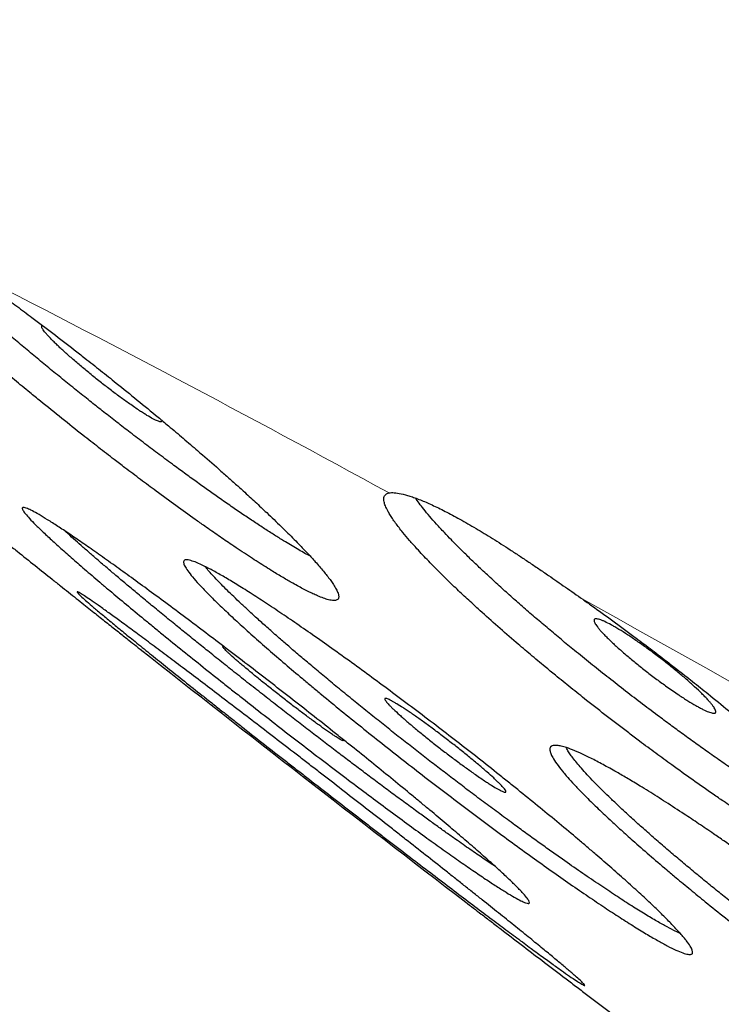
# Model space of a CAD drawing. Header units: millimetres. Extents: x 8 to 587, y 12 to 540.
# Tile 176 of 256: x 441.16 to 445.77, y 194.66 to 201.13. Entities that reach past the tile are written whole.
import ezdxf

# ---------------------------------------------------------------- set-up
doc = ezdxf.new("R2010")
doc.units = ezdxf.units.MM

msp = doc.modelspace()

# ---------------------------------------------------------------- linework, layer by layer
at = {"color": 252, "linetype": 'Continuous', "lineweight": 0}
for centre, radius, start, end in [((390.5624, 101.0137), 110.5525, 61.337031, 62.973466), ((305.001, -54.6649), 288.1967, 60.10505, 60.9681)]:
    msp.add_arc(centre, radius, start, end, dxfattribs=at)
at = {"color": 7, "linetype": 'Continuous', "lineweight": 30}
msp.add_arc((583.1678, 376.6034), 228.4777, 231.824999, 232.504252, dxfattribs=at)
at = {"color": 252, "linetype": 'Continuous', "lineweight": 0}
msp.add_open_spline([(436.3633, 210.51), (436.3681, 210.517), (436.3789, 210.5324), (436.41, 210.5475), (436.4537, 210.557), (436.5097, 210.5588), (436.577, 210.5533), (436.6556, 210.5406), (436.7451, 210.5208), (436.8461, 210.494), (436.9555, 210.4608), (437.0726, 210.422), (437.1962, 210.3781), (437.3295, 210.3281), (437.4723, 210.2721), (437.6246, 210.2101), (437.7865, 210.142), (437.9634, 210.0655), (438.1566, 209.9799), (438.3671, 209.8843), (438.5888, 209.7817), (438.8216, 209.6719), (439.0654, 209.555), (439.3202, 209.4311), (439.5858, 209.3002), (439.8621, 209.1624), (440.149, 209.0178), (440.4448, 208.8672), (440.7489, 208.7108), (441.0611, 208.5489), (441.3832, 208.3807), (441.7068, 208.2103), (442.0309, 208.0386), (442.3546, 207.866), (442.6864, 207.6881), (443.0261, 207.505), (443.3736, 207.3167), (443.7288, 207.1233), (444.1037, 206.9182), (444.499, 206.7009), (444.9156, 206.4709), (445.341, 206.235), (445.7749, 205.9933), (446.2173, 205.7459), (446.6679, 205.4929), (447.1266, 205.2344), (447.5932, 204.9705), (448.0675, 204.7012), (448.5465, 204.4284), (449.0299, 204.1523), (449.5174, 203.8729), (450.0116, 203.5889), (450.4999, 203.3073), (450.9817, 203.0288), (451.4563, 202.7538), (451.9361, 202.4751), (452.421, 202.1927), (452.9107, 201.9068), (453.4052, 201.6175), (453.921, 201.3151), (454.4583, 200.9992), (455.0176, 200.6697), (455.5819, 200.3365), (456.1509, 199.9996), (456.7244, 199.6594), (457.3023, 199.3158), (457.8842, 198.969), (458.4701, 198.6192), (459.0596, 198.2664), (459.649, 197.9129), (460.238, 197.559), (460.8264, 197.2047), (461.4175, 196.8481), (461.9964, 196.4982), (462.5625, 196.1553), (463.1157, 195.8198), (463.6705, 195.4826), (464.2267, 195.144), (464.7841, 194.8041), (465.3426, 194.4629), (465.9207, 194.1091), (466.5182, 193.7428), (467.135, 193.3639), (467.7523, 192.9841), (468.3698, 192.6035), (468.9872, 192.2221), (469.6043, 191.8403), (470.2209, 191.458), (470.8368, 191.0755), (471.4518, 190.6929), (472.0618, 190.3125), (472.6669, 189.9347), (473.2667, 189.5594), (473.8646, 189.1846), (474.4458, 188.8196), (475.0102, 188.4646), (475.5577, 188.1195), (476.103, 187.7753), (476.6459, 187.432), (477.1861, 187.0897), (477.7236, 186.7486), (478.276, 186.3974), (478.8427, 186.0364), (479.4232, 185.6659), (479.9995, 185.2973), (480.5714, 184.9307), (481.1387, 184.5664), (481.7012, 184.2044), (482.2586, 183.8448), (482.8108, 183.4879), (483.3575, 183.1337), (483.8954, 182.7844), (484.4243, 182.4402), (484.9441, 182.101), (485.458, 181.765), (485.953, 181.4405), (486.4296, 181.1274), (486.8882, 180.8254), (487.341, 180.5264), (487.7878, 180.2307), (488.2287, 179.9382), (488.6633, 179.6491), (489.1059, 179.3539), (489.5556, 179.0532), (490.0113, 178.7474), (490.4589, 178.4462), (490.8982, 178.1496), (491.329, 177.8577), (491.7512, 177.5706), (492.1645, 177.2885), (492.5689, 177.0115), (492.9642, 176.7396), (493.348, 176.4745), (493.7202, 176.2163), (494.081, 175.965), (494.4325, 175.7189), (494.7661, 175.4843), (495.0824, 175.2607), (495.3821, 175.0478), (495.6735, 174.8397), (495.9563, 174.6365), (496.2306, 174.4384), (496.4962, 174.2453), (496.7617, 174.051), (497.0258, 173.8563), (497.2875, 173.6619), (497.5382, 173.4739), (497.778, 173.2923), (498.0067, 173.1173), (498.2243, 172.9489), (498.4307, 172.7872), (498.6257, 172.6323), (498.8094, 172.4841), (498.9806, 172.3436), (499.1396, 172.2108), (499.2864, 172.0854), (499.422, 171.9668), (499.5433, 171.8578), (499.6511, 171.7578), (499.7464, 171.6663), (499.832, 171.5807), (499.9078, 171.5011), (499.9737, 171.4274), (500.0299, 171.3598), (500.0778, 171.2961), (500.1162, 171.237), (500.1438, 171.1835), (500.1598, 171.1372), (500.1627, 171.0989), (500.1591, 171.0745), (500.1508, 171.0652), (500.1495, 171.0638)], degree=3, knots=[0, 0, 0, 0, 0.0050346, 0.0111946, 0.0173545, 0.0235144, 0.0296743, 0.0357242, 0.0417741, 0.0478241, 0.053874, 0.0594739, 0.0650739, 0.0706738, 0.0762737, 0.0818737, 0.0874736, 0.0930735, 0.0992335, 0.1053934, 0.1115533, 0.1177132, 0.1238731, 0.130033, 0.136193, 0.1423529, 0.1485128, 0.1546727, 0.1607226, 0.1667725, 0.1728225, 0.1788724, 0.1844723, 0.1900723, 0.1956722, 0.2012721, 0.2068721, 0.212472, 0.2180719, 0.2242319, 0.2303918, 0.2365517, 0.2427116, 0.2488715, 0.2550314, 0.2611914, 0.2673513, 0.2735112, 0.2796711, 0.285721, 0.2917709, 0.2978209, 0.3038708, 0.3094707, 0.3150707, 0.3206706, 0.3262705, 0.3318705, 0.3374704, 0.3430703, 0.3492303, 0.3553902, 0.3615501, 0.36771, 0.3738699, 0.3800298, 0.3861898, 0.3923497, 0.3985096, 0.4046695, 0.4107194, 0.4167693, 0.4228193, 0.4288692, 0.4344691, 0.4400691, 0.445669, 0.4512689, 0.4568689, 0.4624688, 0.4680687, 0.4742287, 0.4803886, 0.4865485, 0.4927084, 0.4988683, 0.5050282, 0.5111882, 0.5173481, 0.523508, 0.5296679, 0.5357178, 0.5417677, 0.5478177, 0.5538676, 0.5594675, 0.5650675, 0.5706674, 0.5762673, 0.5818673, 0.5874672, 0.5930671, 0.5992271, 0.605387, 0.6115469, 0.6177068, 0.6238667, 0.6300266, 0.6361866, 0.6423465, 0.6485064, 0.6546663, 0.6607162, 0.6667661, 0.6728161, 0.678866, 0.6844659, 0.6900659, 0.6956658, 0.7012657, 0.7068657, 0.7124656, 0.7180655, 0.7242255, 0.7303854, 0.7365453, 0.7427052, 0.7488651, 0.755025, 0.761185, 0.7673449, 0.7735048, 0.7796647, 0.7857146, 0.7917645, 0.7978145, 0.8038644, 0.8094643, 0.8150643, 0.8206642, 0.8262641, 0.8318641, 0.837464, 0.8430639, 0.8492239, 0.8553838, 0.8615437, 0.8677036, 0.8738635, 0.8800234, 0.8861834, 0.8923433, 0.8985032, 0.9046631, 0.910713, 0.9167629, 0.9228129, 0.9288628, 0.9344627, 0.9400627, 0.9456626, 0.9512625, 0.9568625, 0.9624624, 0.9680623, 0.9742223, 0.9803822, 0.9865421, 0.992702, 0.9988619, 1, 1, 1, 1], dxfattribs=at)
at = {"color": 7, "linetype": 'Continuous', "lineweight": 30}
for points, knots in [([(500.0719, 170.9364), (500.0739, 170.9398), (500.0779, 170.9465), (500.0824, 170.9565), (500.0859, 170.9658), (500.0885, 170.9743), (500.0903, 170.9821), (500.0914, 170.989), (500.0922, 170.9953), (500.0926, 171.0007), (500.0928, 171.0053), (500.0928, 171.009), (500.0928, 171.0125), (500.0926, 171.017), (500.0922, 171.0231), (500.0914, 171.0308), (500.09, 171.0393), (500.0881, 171.0487), (500.0856, 171.0588), (500.0826, 171.0689), (500.0794, 171.0785), (500.0761, 171.0873), (500.0729, 171.0953), (500.0698, 171.1024), (500.067, 171.1089), (500.064, 171.1151), (500.0607, 171.1219), (500.0565, 171.1302), (500.0512, 171.1402), (500.0445, 171.1522), (500.0369, 171.1652), (500.0226, 171.1885), (500.0059, 171.2134), (499.9869, 171.2398), (499.9747, 171.2562), (499.9624, 171.2724), (499.9502, 171.2879), (499.9386, 171.3023), (499.9277, 171.3156), (499.9172, 171.3283), (499.9062, 171.3413), (499.8943, 171.3552), (499.8813, 171.3701), (499.8672, 171.386), (499.8435, 171.4125), (499.8087, 171.4503), (499.758, 171.5033), (499.7003, 171.5618), (499.6349, 171.6259), (499.5546, 171.7024), (499.4563, 171.7934), (499.3364, 171.9011), (499.2062, 172.0149), (499.0658, 172.1349), (498.9152, 172.261), (498.7575, 172.3907), (498.5934, 172.5235), (498.4237, 172.6589), (498.2451, 172.7997), (498.0577, 172.9457), (497.8603, 173.0979), (497.6528, 173.2563), (497.435, 173.421), (497.2083, 173.5909), (496.9728, 173.7661), (496.7285, 173.9464), (496.4755, 174.1318), (496.2051, 174.3286), (495.9165, 174.5374), (495.6086, 174.7586), (495.2906, 174.9858), (494.9627, 175.2187), (494.6248, 175.4573), (494.2771, 175.7016), (493.9198, 175.9515), (493.553, 176.2068), (493.1768, 176.4674), (492.7937, 176.7317), (492.4041, 176.9995), (492.0082, 177.2705), (491.6038, 177.5463), (491.2013, 177.8198), (490.8015, 178.0906), (490.4052, 178.3582), (490.0022, 178.6295), (489.5925, 178.9046), (489.1762, 179.1832), (488.7536, 179.4654), (488.3104, 179.7605), (487.8461, 180.0688), (487.36, 180.3907), (486.8668, 180.7164), (486.3667, 181.0458), (485.8599, 181.3788), (485.3466, 181.7152), (484.8269, 182.055), (484.3011, 182.3979), (483.7693, 182.7439), (483.235, 183.0908), (482.6985, 183.4383), (482.16, 183.7864), (481.6166, 184.1368), (481.082, 184.4809), (480.5568, 184.8183), (480.0415, 185.1486), (479.5225, 185.4807), (479.0002, 185.8144), (478.4745, 186.1495), (477.9457, 186.486), (477.3962, 186.8351), (476.8258, 187.1968), (476.2344, 187.571), (475.6401, 187.9464), (475.043, 188.3229), (474.4434, 188.7002), (473.8415, 189.0782), (473.2374, 189.4569), (472.6316, 189.836), (472.0241, 190.2154), (471.4188, 190.5927), (470.8159, 190.9679), (470.2158, 191.3406), (469.615, 191.7132), (469.0285, 192.0761), (468.4567, 192.4294), (467.8998, 192.7729), (467.3429, 193.1158), (466.7863, 193.458), (466.2301, 193.7993), (465.6746, 194.1397), (465.1013, 194.4903), (464.5106, 194.851), (463.9027, 195.2214), (463.2965, 195.5901), (462.6921, 195.957), (462.0897, 196.322), (461.4896, 196.6849), (460.8919, 197.0456), (460.297, 197.4039), (459.705, 197.7598), (459.1196, 198.1109), (458.541, 198.4573), (457.9693, 198.7988), (457.4013, 199.1375), (456.8511, 199.4648), (456.3186, 199.7809), (455.8036, 200.086), (455.2925, 200.3883), (454.7852, 200.6876), (454.2821, 200.9838), (453.7832, 201.2769), (453.2723, 201.5764), (452.7499, 201.8819), (452.2169, 202.1928), (451.6898, 202.4995), (451.1688, 202.8018), (450.6541, 203.0996), (450.1459, 203.3929), (449.6444, 203.6814), (449.1498, 203.9652), (448.6622, 204.244), (448.1846, 204.5162), (447.7172, 204.7818), (447.2598, 205.0408), (446.8099, 205.2947), (446.3786, 205.5373), (445.9653, 205.7688), (445.5697, 205.9897), (445.181, 206.2058), (444.7993, 206.4173), (444.4247, 206.624), (444.0574, 206.8258), (443.6855, 207.0292), (443.3099, 207.2336), (442.9318, 207.4384), (442.563, 207.6369), (442.2037, 207.8292), (441.854, 208.0152), (441.514, 208.1948), (441.1839, 208.3679), (440.8638, 208.5344), (440.5537, 208.6944), (440.2557, 208.8468), (439.9695, 208.9918), (439.6951, 209.1294), (439.4308, 209.2604), (439.1798, 209.3834), (438.9417, 209.4984), (438.7162, 209.6059), (438.5005, 209.707), (438.2946, 209.8019), (438.0987, 209.8905), (437.9162, 209.9711), (437.7465, 210.0442), (437.5892, 210.1102), (437.4408, 210.1705), (437.3014, 210.2251), (437.1928, 210.2658), (437.1104, 210.2955), (437.051, 210.3163), (436.9937, 210.3357), (436.9486, 210.3505), (436.9142, 210.3614), (436.8897, 210.369), (436.8653, 210.3764), (436.8411, 210.3836), (436.8173, 210.3905), (436.7944, 210.3969), (436.773, 210.4028), (436.7532, 210.408), (436.735, 210.4127), (436.7181, 210.4169), (436.7018, 210.4208), (436.6854, 210.4246), (436.6685, 210.4285), (436.6486, 210.4327), (436.6261, 210.4373), (436.6012, 210.4419), (436.5764, 210.446), (436.5543, 210.4492), (436.5348, 210.4516), (436.5183, 210.4534), (436.5032, 210.4547), (436.4907, 210.4555), (436.4805, 210.456), (436.4723, 210.4563), (436.4648, 210.4565), (436.4575, 210.4565), (436.4496, 210.4565), (436.441, 210.4563), (436.4316, 210.4559), (436.4217, 210.4552), (436.4113, 210.4542), (436.4012, 210.4529), (436.3918, 210.4514), (436.3833, 210.4497), (436.3758, 210.4479), (436.3691, 210.4461), (436.3638, 210.4445), (436.3596, 210.4431), (436.3564, 210.4419), (436.3531, 210.4407), (436.3492, 210.4391), (436.3446, 210.4371), (436.3393, 210.4346), (436.3334, 210.4315), (436.327, 210.4276), (436.3201, 210.423), (436.3129, 210.4174), (436.3055, 210.4107), (436.2981, 210.4029), (436.2906, 210.3938), (436.286, 210.3867), (436.2836, 210.3831)], [0, 0, 0, 0, 0.001226, 0.002412, 0.003501, 0.004492, 0.005386, 0.006181, 0.006879, 0.007534, 0.008071, 0.008495, 0.008908, 0.009352, 0.010217, 0.011178, 0.012234, 0.013386, 0.014629, 0.01584, 0.016946, 0.017947, 0.018844, 0.019636, 0.020312, 0.020978, 0.021716, 0.022527, 0.023663, 0.024915, 0.02627, 0.027634, 0.031872, 0.033368, 0.034852, 0.036266, 0.037594, 0.038835, 0.039888, 0.040884, 0.041921, 0.04302, 0.044178, 0.045398, 0.046664, 0.050148, 0.053626, 0.057724, 0.061757, 0.065763, 0.071558, 0.077352, 0.083146, 0.08894, 0.094734, 0.100528, 0.105991, 0.111453, 0.116916, 0.122379, 0.127842, 0.133404, 0.138966, 0.144528, 0.15009, 0.155652, 0.161214, 0.166776, 0.172894, 0.179012, 0.18513, 0.191248, 0.197366, 0.203484, 0.209602, 0.21572, 0.221838, 0.227956, 0.233965, 0.239974, 0.245983, 0.251991, 0.257553, 0.263115, 0.268677, 0.274239, 0.2798, 0.285362, 0.290924, 0.297042, 0.30316, 0.309278, 0.315396, 0.321514, 0.327632, 0.33375, 0.339868, 0.345986, 0.352103, 0.358112, 0.364121, 0.37013, 0.376138, 0.3817, 0.387262, 0.392824, 0.398385, 0.403947, 0.409509, 0.415071, 0.421188, 0.427306, 0.433424, 0.439542, 0.44566, 0.451778, 0.457896, 0.464014, 0.470132, 0.47625, 0.482258, 0.488267, 0.494276, 0.500284, 0.505846, 0.511408, 0.51697, 0.522531, 0.528093, 0.533655, 0.539217, 0.545335, 0.551452, 0.55757, 0.563688, 0.569806, 0.575924, 0.582042, 0.58816, 0.594278, 0.600396, 0.606404, 0.612413, 0.618422, 0.62443, 0.629992, 0.635554, 0.641116, 0.646678, 0.652239, 0.657801, 0.663363, 0.669481, 0.675599, 0.681717, 0.687835, 0.693953, 0.700071, 0.706189, 0.712307, 0.718424, 0.724542, 0.730551, 0.73656, 0.742569, 0.748577, 0.754139, 0.759701, 0.765263, 0.770825, 0.776387, 0.781948, 0.78751, 0.793628, 0.799746, 0.805865, 0.811983, 0.818101, 0.824219, 0.830337, 0.836455, 0.842573, 0.848691, 0.8547, 0.860709, 0.866718, 0.872727, 0.878521, 0.884315, 0.890109, 0.895902, 0.901696, 0.90749, 0.912953, 0.918416, 0.923879, 0.929342, 0.934806, 0.937531, 0.940257, 0.942983, 0.945725, 0.946984, 0.948263, 0.949562, 0.950881, 0.95222, 0.953541, 0.954791, 0.955969, 0.957076, 0.958111, 0.959109, 0.960161, 0.961275, 0.962449, 0.96416, 0.965947, 0.967791, 0.969691, 0.971081, 0.972487, 0.973793, 0.974971, 0.975808, 0.976566, 0.977245, 0.977905, 0.978664, 0.979512, 0.980449, 0.981475, 0.98259, 0.983749, 0.984836, 0.985825, 0.986738, 0.987576, 0.988339, 0.98878, 0.989191, 0.989596, 0.990086, 0.990668, 0.991344, 0.992113, 0.992975, 0.99393, 0.994979, 0.996099, 0.99731, 0.99861, 1, 1, 1, 1]), ([(440.7978, 199.4934), (440.8376, 199.4654), (440.9176, 199.4091), (441.0334, 199.3254), (441.1416, 199.2459), (441.253, 199.1629), (441.3787, 199.0677), (441.4952, 198.978), (441.6, 198.8961), (441.6925, 198.8232), (441.8076, 198.7313), (441.9344, 198.6286), (442.0485, 198.5346), (442.1491, 198.4507), (442.236, 198.3774), (442.3419, 198.2869), (442.4345, 198.2063), (442.5144, 198.1358), (442.5731, 198.0834), (442.6388, 198.0241), (442.7101, 197.9588), (442.7942, 197.8802), (442.865, 197.8125), (442.9238, 197.7548), (442.9658, 197.7128), (443.0111, 197.6664), (443.0583, 197.6169), (443.1106, 197.5597), (443.151, 197.5127), (443.1815, 197.4748), (443.2017, 197.4483), (443.2214, 197.4204), (443.2388, 197.3925), (443.2534, 197.3631), (443.2589, 197.3424), (443.2578, 197.3286), (443.2539, 197.3206), (443.2447, 197.3133), (443.2261, 197.31), (443.1953, 197.315), (443.1589, 197.3263), (443.1238, 197.3402), (443.0797, 197.36), (443.0246, 197.3875), (442.9551, 197.4255), (442.8846, 197.4665), (442.823, 197.5038), (442.7505, 197.5491), (442.6653, 197.6038), (442.5651, 197.6705), (442.4684, 197.7364), (442.3874, 197.7927), (442.2943, 197.8584), (442.1883, 197.9345), (442.0682, 198.0226), (441.9558, 198.1063), (441.8638, 198.1757), (441.7718, 198.2461), (441.6797, 198.3171), (441.5644, 198.4073), (441.4364, 198.5088), (441.3201, 198.6026), (441.217, 198.6869), (441.1272, 198.761), (441.017, 198.8531), (440.8979, 198.9543), (440.7929, 199.0451), (440.7022, 199.1248), (440.6249, 199.1935), (440.5328, 199.2769), (440.4542, 199.3496), (440.3879, 199.4122), (440.34, 199.4581), (440.2876, 199.5091), (440.2322, 199.5643), (440.1691, 199.6291), (440.1186, 199.6833), (440.0787, 199.728), (440.0513, 199.7598), (440.0233, 199.7938), (439.9964, 199.8288), (439.9726, 199.8631), (439.9546, 199.8932), (439.9481, 199.9091), (439.9449, 199.9171)], [0, 0, 0, 0, 0.015768, 0.031641, 0.043655, 0.055716, 0.072013, 0.088543, 0.096847, 0.108959, 0.121118, 0.137548, 0.154214, 0.162586, 0.174782, 0.187024, 0.20357, 0.211957, 0.220359, 0.228791, 0.241019, 0.253294, 0.269887, 0.278298, 0.286725, 0.295183, 0.307377, 0.319618, 0.336167, 0.344557, 0.352963, 0.3614, 0.373508, 0.385664, 0.402097, 0.410429, 0.418777, 0.427155, 0.443224, 0.459405, 0.471706, 0.484058, 0.492368, 0.508345, 0.524434, 0.536663, 0.548942, 0.557202, 0.573167, 0.589244, 0.601462, 0.613729, 0.621979, 0.638017, 0.654165, 0.666437, 0.678757, 0.687043, 0.699124, 0.711251, 0.727639, 0.74426, 0.75261, 0.764784, 0.777004, 0.793518, 0.81027, 0.818687, 0.830911, 0.843183, 0.85977, 0.868179, 0.876602, 0.885057, 0.897269, 0.909528, 0.9261, 0.934502, 0.942919, 0.951368, 0.963431, 0.97554, 0.987746, 1, 1, 1, 1]), ([(442.1643, 198.2071), (442.1317, 198.2313), (442.0682, 198.2784), (441.9718, 198.3511), (441.8795, 198.4215), (441.7899, 198.4908), (441.705, 198.557), (441.6188, 198.625), (441.5315, 198.6946), (441.4416, 198.7671), (441.3522, 198.8399), (441.2635, 198.9129), (441.1759, 198.986), (441.0868, 199.0611), (440.9985, 199.1366), (440.9114, 199.2121), (440.8314, 199.2823), (440.757, 199.3486), (440.6894, 199.4097), (440.6221, 199.4714), (440.5562, 199.5328), (440.4913, 199.5946), (440.4319, 199.6523), (440.3775, 199.7064), (440.3285, 199.7565), (440.2843, 199.8031), (440.2497, 199.8405), (440.2315, 199.8612), (440.225, 199.8687)], [0, 0, 0, 0, 0.043299, 0.084501, 0.125849, 0.16282, 0.199896, 0.234825, 0.273573, 0.312442, 0.351467, 0.390615, 0.430038, 0.469587, 0.513117, 0.55452, 0.596068, 0.633185, 0.670406, 0.705454, 0.746725, 0.787047, 0.827505, 0.865861, 0.904334, 0.941782, 0.978981, 1, 1, 1, 1]), ([(438.7606, 199.548), (438.7654, 199.5441), (438.781, 199.5313), (438.8186, 199.5008), (438.8731, 199.4567), (438.9392, 199.4032), (439.016, 199.3413), (439.1023, 199.2718), (439.197, 199.1955), (439.2997, 199.1129), (439.4112, 199.0233), (439.5295, 198.9283), (439.653, 198.8291), (439.7815, 198.726), (439.893, 198.6365), (439.9848, 198.5629), (440.0764, 198.4895), (440.1914, 198.3973), (440.3074, 198.3045), (440.4011, 198.2294), (440.4722, 198.1725), (440.5434, 198.1155), (440.6362, 198.0412), (440.7502, 197.9501), (440.8616, 197.861), (440.9497, 197.7905), (441.0157, 197.7379), (441.0805, 197.686), (441.1636, 197.6196), (441.2631, 197.5403), (441.3569, 197.4653), (441.4291, 197.4078), (441.482, 197.3656), (441.533, 197.3249), (441.5968, 197.2741), (441.6704, 197.2155), (441.7496, 197.1525), (441.808, 197.1062), (441.8499, 197.0729), (441.8874, 197.0432), (441.9244, 197.014), (441.9448, 196.9979), (441.9536, 196.991)], [0, 0, 0, 0, 0.013679, 0.044373, 0.075683, 0.107207, 0.139406, 0.171836, 0.203401, 0.235182, 0.267644, 0.300342, 0.332124, 0.364125, 0.396819, 0.413289, 0.429759, 0.461626, 0.493715, 0.510114, 0.526513, 0.543033, 0.559554, 0.591333, 0.623334, 0.639692, 0.656049, 0.672529, 0.689009, 0.720566, 0.752344, 0.768588, 0.784832, 0.801198, 0.817564, 0.848864, 0.880383, 0.912596, 0.928826, 0.945057, 0.97618, 1, 1, 1, 1]), ([(441.8817, 198.605), (441.8617, 198.6193), (441.8315, 198.6408), (441.7884, 198.6728), (441.7446, 198.7059), (441.7001, 198.7405), (441.6558, 198.7757), (441.6119, 198.8113), (441.5689, 198.8469), (441.528, 198.8818), (441.4985, 198.9074), (441.4705, 198.9322), (441.4441, 198.9561), (441.4193, 198.9791), (441.3966, 199.0008), (441.3762, 199.021), (441.3582, 199.0395), (441.3425, 199.0566), (441.3252, 199.0766), (441.3132, 199.0927), (441.3068, 199.1047), (441.3044, 199.1135), (441.3062, 199.1179), (441.3115, 199.1177), (441.3122, 199.1177)], [0, 0, 0, 0, 0.074509, 0.112745, 0.151262, 0.226036, 0.263984, 0.302478, 0.377681, 0.415848, 0.454565, 0.492107, 0.52991, 0.568535, 0.607446, 0.644964, 0.683022, 0.721356, 0.760255, 0.835342, 0.873463, 0.912151, 0.986625, 1, 1, 1, 1]), ([(442.0933, 198.4972), (442.0943, 198.4942), (442.096, 198.489), (442.0922, 198.4863), (442.0846, 198.4855), (442.0713, 198.4893), (442.0529, 198.4974), (442.0313, 198.5084), (442.0049, 198.5236), (441.9745, 198.5425), (441.9477, 198.5598), (441.917, 198.5804), (441.8935, 198.5968), (441.8817, 198.605)], [0, 0, 0, 0, 0.09204, 0.165798, 0.240649, 0.384794, 0.457968, 0.53222, 0.675727, 0.748567, 0.822467, 0.910765, 1, 1, 1, 1]), ([(443.0716, 197.6019), (443.0688, 197.6034), (443.0431, 197.6167), (442.9851, 197.6502), (442.9082, 197.6961), (442.8355, 197.7416), (442.771, 197.7829), (442.7019, 197.8282), (442.6288, 197.8772), (442.5513, 197.9301), (442.4737, 197.9841), (442.3966, 198.0385), (442.3209, 198.0927), (442.2435, 198.1488), (442.1907, 198.1876), (442.1643, 198.2071)], [0, 0, 0, 0, 0.014081, 0.131079, 0.248927, 0.323482, 0.399469, 0.475688, 0.554621, 0.633811, 0.714529, 0.785605, 0.856878, 0.928339, 1, 1, 1, 1]), ([(444.8618, 197.3198), (444.8818, 197.3057), (444.947, 197.2595), (445.0593, 197.1785), (445.1874, 197.0842), (445.3048, 196.9959), (445.3993, 196.9237), (445.4927, 196.8514), (445.5847, 196.7791), (445.6982, 196.6886), (445.8217, 196.5881), (445.9314, 196.4968), (446.0269, 196.4159), (446.1088, 196.3454), (446.2073, 196.259), (446.3113, 196.1654), (446.4001, 196.0831), (446.4749, 196.0119), (446.5371, 195.9513), (446.609, 195.879), (446.6678, 195.8173), (446.7153, 195.7654), (446.7484, 195.7278), (446.7833, 195.6867), (446.8183, 195.6433), (446.8549, 195.5938), (446.8805, 195.5541), (446.8974, 195.5229), (446.907, 195.5015), (446.9146, 195.4795), (446.9181, 195.4583), (446.9151, 195.4374), (446.9045, 195.4245), (446.8889, 195.4176), (446.874, 195.4148), (446.8534, 195.4144), (446.8254, 195.4178), (446.7836, 195.4276), (446.7385, 195.4425), (446.6927, 195.4604), (446.6553, 195.4763), (446.6029, 195.5002), (446.5319, 195.5351), (446.4458, 195.5808), (446.3608, 195.6286), (446.2881, 195.671), (446.2037, 195.7217), (446.1064, 195.782), (445.994, 195.8541), (445.8873, 195.9245), (445.7989, 195.9841), (445.6985, 196.053), (445.5854, 196.132), (445.459, 196.2226), (445.3422, 196.3079), (445.2476, 196.3783), (445.1419, 196.4579), (445.0252, 196.5473), (444.8982, 196.6467), (444.7838, 196.738), (444.6931, 196.8115), (444.6046, 196.8844), (444.5184, 196.9563), (444.4139, 197.0451), (444.3024, 197.1419), (444.2058, 197.2282), (444.1235, 197.3034), (444.0542, 197.3679), (443.9729, 197.4456), (443.905, 197.5127), (443.8491, 197.57), (443.8093, 197.6117), (443.7666, 197.6578), (443.7226, 197.7073), (443.6743, 197.7647), (443.6378, 197.8119), (443.611, 197.8502), (443.5937, 197.877), (443.5774, 197.9053), (443.5639, 197.9339), (443.5544, 197.9641), (443.5537, 197.9857), (443.5592, 198.0004), (443.5666, 198.0091), (443.5765, 198.0153), (443.5854, 198.0176), (443.5896, 198.0187)], [0, 0, 0, 0, 0.007082, 0.023113, 0.039254, 0.05152, 0.063834, 0.072117, 0.084191, 0.096312, 0.112691, 0.129304, 0.137649, 0.149818, 0.162033, 0.178541, 0.195286, 0.203698, 0.215921, 0.228192, 0.244777, 0.253184, 0.261607, 0.270061, 0.282275, 0.294536, 0.311112, 0.319515, 0.327934, 0.336385, 0.348529, 0.360721, 0.377204, 0.38556, 0.393933, 0.402337, 0.414382, 0.426475, 0.442823, 0.451111, 0.459415, 0.46775, 0.483753, 0.499869, 0.51212, 0.52442, 0.532694, 0.548654, 0.564725, 0.576939, 0.589202, 0.597451, 0.613452, 0.629565, 0.641809, 0.654103, 0.662371, 0.678482, 0.694705, 0.707033, 0.71941, 0.727734, 0.739875, 0.752062, 0.768533, 0.785239, 0.793632, 0.805844, 0.818103, 0.834672, 0.84307, 0.851484, 0.859929, 0.872153, 0.884425, 0.901014, 0.909424, 0.917849, 0.926306, 0.938477, 0.950697, 0.967216, 0.975591, 0.983982, 0.992405, 1, 1, 1, 1]), ([(443.5896, 198.0187), (443.5946, 198.0194), (443.6095, 198.0216), (443.6431, 198.0192), (443.6857, 198.0101), (443.7257, 197.9982), (443.7587, 197.9868), (443.8057, 197.9689), (443.8573, 197.9466), (443.9133, 197.92), (443.9578, 197.8977), (444.0048, 197.8731), (444.0544, 197.8461), (444.1063, 197.8167), (444.1768, 197.7755), (444.2685, 197.7197), (444.365, 197.6583), (444.4457, 197.6055), (444.5082, 197.5639), (444.5724, 197.5206), (444.6341, 197.4785), (444.7112, 197.4254), (444.7858, 197.3733), (444.8428, 197.3332), (444.8618, 197.3198)], [0, 0, 0, 0, 0.035931, 0.108019, 0.181091, 0.218071, 0.255254, 0.292504, 0.36481, 0.401124, 0.437619, 0.474378, 0.511542, 0.548916, 0.58636, 0.658071, 0.730255, 0.766698, 0.803532, 0.840566, 0.877666, 0.908177, 0.96934, 1, 1, 1, 1]), ([(445.3542, 196.5565), (445.3166, 196.5847), (445.2418, 196.6409), (445.1302, 196.7268), (445.0205, 196.8126), (444.9127, 196.8984), (444.8133, 196.9789), (444.7216, 197.0544), (444.6374, 197.1248), (444.5552, 197.1946), (444.4751, 197.2638), (444.3975, 197.3321), (444.3201, 197.4015), (444.2451, 197.4701), (444.173, 197.5377), (444.1086, 197.5996), (444.0503, 197.6571), (443.9989, 197.7092), (443.9484, 197.7621), (443.9005, 197.814), (443.8553, 197.8654), (443.8176, 197.9108), (443.7861, 197.951), (443.7698, 197.9741), (443.7618, 197.9855)], [0, 0, 0, 0, 0.052498, 0.104492, 0.156728, 0.207976, 0.259453, 0.302267, 0.345214, 0.388335, 0.431591, 0.475151, 0.518851, 0.566948, 0.612696, 0.658604, 0.699616, 0.740742, 0.779468, 0.827617, 0.873433, 0.919411, 0.960523, 1, 1, 1, 1]), ([(441.211, 197.9161), (441.2212, 197.9115), (441.2417, 197.9023), (441.2867, 197.8772), (441.3425, 197.8435), (441.4092, 197.8009), (441.4854, 197.7504), (441.5707, 197.6923), (441.6661, 197.6259), (441.7697, 197.5524), (441.8802, 197.4729), (441.9972, 197.3877), (442.1215, 197.296), (442.2509, 197.1996), (442.3838, 197.0996), (442.5198, 196.9964), (442.6597, 196.8893), (442.8008, 196.7804), (442.9414, 196.671), (443.0812, 196.5613), (443.1975, 196.4694), (443.2901, 196.3957), (443.3803, 196.3235), (443.4901, 196.2352), (443.6175, 196.1318), (443.7201, 196.0476), (443.7998, 195.9818), (443.8759, 195.9185), (443.9658, 195.8431), (444.049, 195.7723), (444.1118, 195.7183), (444.1573, 195.6789), (444.2004, 195.6411), (444.2535, 195.594), (444.3132, 195.5402), (444.3746, 195.4831), (444.4172, 195.4418), (444.4458, 195.4128), (444.4701, 195.3872), (444.493, 195.3608), (444.5092, 195.338), (444.5129, 195.3263), (444.5098, 195.3217), (444.5028, 195.3202), (444.4869, 195.324), (444.4565, 195.3375), (444.4143, 195.3602), (444.361, 195.392), (444.2975, 195.4321), (444.2241, 195.4803), (444.1402, 195.537), (444.0472, 195.6015), (443.9463, 195.6727), (443.838, 195.7503), (443.7214, 195.835), (443.5987, 195.9252), (443.4713, 196.0198), (443.3397, 196.1186), (443.203, 196.2221), (443.0639, 196.3284), (442.924, 196.4361), (442.7836, 196.5451), (442.6659, 196.6373), (442.5715, 196.7116), (442.4789, 196.7849), (442.3656, 196.8751), (442.2326, 196.9819), (442.1243, 197.0696), (442.0395, 197.1388), (441.9579, 197.2057), (441.8606, 197.2862), (441.7691, 197.3627), (441.6992, 197.4217), (441.6482, 197.4652), (441.5992, 197.5071), (441.5381, 197.56), (441.4681, 197.6213), (441.3937, 197.6881), (441.3397, 197.7378), (441.3016, 197.774), (441.2679, 197.8067), (441.233, 197.842), (441.2024, 197.876), (441.1864, 197.8972), (441.1795, 197.9096), (441.1772, 197.9171), (441.1786, 197.922), (441.1847, 197.9237), (441.195, 197.9222), (441.2057, 197.9181), (441.211, 197.9161)], [0, 0, 0, 0, 0.013106, 0.026303, 0.039788, 0.053372, 0.066477, 0.079673, 0.093155, 0.106734, 0.119885, 0.133127, 0.146653, 0.160277, 0.173503, 0.186821, 0.200425, 0.214129, 0.227412, 0.240788, 0.254454, 0.261339, 0.268224, 0.281522, 0.294912, 0.308596, 0.31549, 0.322384, 0.335647, 0.349002, 0.355828, 0.362654, 0.369531, 0.376408, 0.3896, 0.402886, 0.416463, 0.423304, 0.430145, 0.443265, 0.456476, 0.469977, 0.476779, 0.483581, 0.496657, 0.509824, 0.523277, 0.536829, 0.549909, 0.563079, 0.576534, 0.590086, 0.603215, 0.616435, 0.629938, 0.64354, 0.656743, 0.670037, 0.683617, 0.697295, 0.710565, 0.723926, 0.737576, 0.744452, 0.751329, 0.764628, 0.77802, 0.791703, 0.798597, 0.805491, 0.81877, 0.832142, 0.838976, 0.84581, 0.852695, 0.85958, 0.872796, 0.886106, 0.899708, 0.906561, 0.913415, 0.926556, 0.939789, 0.953312, 0.960125, 0.966939, 0.975147, 0.983378, 0.991678, 1, 1, 1, 1]), ([(443.7625, 195.9321), (443.7334, 195.9534), (443.6767, 195.9949), (443.5886, 196.0601), (443.5027, 196.124), (443.4179, 196.1876), (443.3364, 196.249), (443.2536, 196.3118), (443.1698, 196.3757), (443.0822, 196.4428), (442.9928, 196.5117), (442.8998, 196.5838), (442.8046, 196.6579), (442.7061, 196.7351), (442.6084, 196.8121), (442.5119, 196.8887), (442.4215, 196.9607), (442.3358, 197.0295), (442.2564, 197.0935), (442.1743, 197.1602), (442.0915, 197.2278), (442.0072, 197.2971), (441.9302, 197.3609), (441.859, 197.4205), (441.7946, 197.4747), (441.7332, 197.5269), (441.675, 197.5768), (441.6184, 197.6259), (441.5646, 197.673), (441.5136, 197.7185), (441.479, 197.7496), (441.4628, 197.7646), (441.4611, 197.7662)], [0, 0, 0, 0, 0.03805, 0.074256, 0.11059, 0.143077, 0.175656, 0.206349, 0.238946, 0.271636, 0.305666, 0.339802, 0.376171, 0.41267, 0.450833, 0.487133, 0.523561, 0.556104, 0.588739, 0.619469, 0.657615, 0.693899, 0.730312, 0.762843, 0.795466, 0.826187, 0.858724, 0.891353, 0.925314, 0.959382, 0.995673, 1, 1, 1, 1]), ([(442.278, 197.5762), (442.289, 197.573), (442.3112, 197.5666), (442.3588, 197.5456), (442.4172, 197.5161), (442.4863, 197.4777), (442.5649, 197.4312), (442.6525, 197.3769), (442.75, 197.3142), (442.8556, 197.2443), (442.9679, 197.1682), (443.0864, 197.0861), (443.2121, 196.9974), (443.3426, 196.9037), (443.4764, 196.8062), (443.613, 196.7052), (443.7533, 196.6), (443.8947, 196.4926), (444.0353, 196.3843), (444.175, 196.2754), (444.291, 196.1838), (444.3832, 196.1102), (444.4732, 196.038), (444.5826, 195.9492), (444.7094, 195.8447), (444.8114, 195.7595), (444.8904, 195.6925), (444.966, 195.6279), (445.0551, 195.5506), (445.1375, 195.4776), (445.1996, 195.4217), (445.2444, 195.3807), (445.2868, 195.3413), (445.3391, 195.292), (445.3976, 195.2352), (445.4575, 195.1742), (445.4986, 195.1296), (445.526, 195.0978), (445.549, 195.0694), (445.5702, 195.0395), (445.5842, 195.0123), (445.586, 194.997), (445.5813, 194.9893), (445.5726, 194.9849), (445.5546, 194.9851), (445.5216, 194.9943), (445.4768, 195.0128), (445.4208, 195.0404), (445.3547, 195.0764), (445.2789, 195.1206), (445.1926, 195.1736), (445.0973, 195.2343), (444.9944, 195.302), (444.8843, 195.3762), (444.766, 195.4576), (444.6418, 195.5449), (444.5133, 195.6367), (444.3808, 195.7329), (444.2434, 195.8341), (444.1038, 195.9384), (443.9636, 196.0446), (443.8232, 196.1523), (443.6817, 196.2622), (443.5421, 196.3722), (443.4059, 196.4809), (443.2733, 196.5881), (443.1656, 196.6764), (443.0814, 196.7464), (443.0002, 196.8142), (442.9035, 196.8962), (442.7943, 196.9904), (442.7091, 197.0655), (442.6447, 197.1232), (442.5843, 197.1781), (442.5154, 197.2421), (442.4546, 197.3005), (442.4109, 197.3439), (442.3804, 197.375), (442.3526, 197.4041), (442.3201, 197.4395), (442.2867, 197.4783), (442.2581, 197.5165), (442.2439, 197.5413), (442.2385, 197.5567), (442.2375, 197.5666), (442.2403, 197.5741), (442.248, 197.5786), (442.2601, 197.5797), (442.272, 197.5774), (442.278, 197.5762)], [0, 0, 0, 0, 0.013078, 0.026246, 0.039701, 0.053256, 0.066333, 0.079502, 0.092955, 0.106508, 0.119609, 0.1328, 0.146276, 0.159849, 0.173016, 0.186274, 0.199817, 0.213459, 0.2267, 0.240033, 0.253653, 0.260515, 0.267376, 0.280667, 0.294051, 0.307725, 0.314614, 0.321503, 0.334797, 0.348184, 0.355026, 0.361868, 0.36876, 0.375653, 0.388902, 0.402244, 0.41588, 0.42275, 0.42962, 0.442796, 0.456064, 0.469624, 0.476456, 0.483288, 0.496395, 0.509593, 0.52308, 0.536667, 0.54974, 0.562903, 0.576352, 0.5899, 0.602987, 0.616164, 0.629626, 0.643186, 0.65633, 0.669564, 0.683084, 0.696701, 0.70992, 0.72323, 0.736827, 0.750523, 0.763803, 0.777175, 0.790836, 0.797719, 0.804601, 0.8179, 0.831292, 0.844976, 0.85187, 0.858765, 0.872033, 0.885394, 0.892222, 0.899051, 0.905931, 0.91281, 0.926011, 0.939303, 0.952888, 0.959733, 0.966578, 0.974875, 0.983195, 0.991586, 1, 1, 1, 1]), ([(444.4162, 195.8357), (444.3833, 195.8598), (444.3191, 195.907), (444.2218, 195.9794), (444.1286, 196.0493), (444.0381, 196.1178), (443.9525, 196.1832), (443.8668, 196.2491), (443.7814, 196.3155), (443.6935, 196.3843), (443.605, 196.4541), (443.5145, 196.5261), (443.4233, 196.5993), (443.3307, 196.6745), (443.2405, 196.7484), (443.153, 196.8209), (443.0728, 196.8882), (442.9981, 196.9515), (442.9303, 197.0096), (442.8616, 197.0693), (442.7939, 197.1289), (442.7269, 197.1888), (442.6675, 197.2429), (442.6142, 197.2924), (442.5677, 197.3366), (442.5251, 197.3781), (442.4863, 197.4168), (442.4505, 197.4538), (442.4189, 197.488), (442.3948, 197.5153), (442.3835, 197.5295), (442.3793, 197.5347)], [0, 0, 0, 0, 0.0388656, 0.0758478, 0.1129608, 0.1461445, 0.1794222, 0.2107734, 0.2440691, 0.2774595, 0.3122193, 0.3470867, 0.3842363, 0.4215174, 0.460499, 0.4975769, 0.5347857, 0.5680261, 0.6013608, 0.6327502, 0.6717138, 0.7087757, 0.7459692, 0.7791975, 0.8125207, 0.8439005, 0.8771341, 0.9104634, 0.9451522, 0.9799502, 1, 1, 1, 1]), ([(441.5651, 197.356), (441.5744, 197.3501), (441.5932, 197.3382), (441.6358, 197.3091), (441.6894, 197.2715), (441.7539, 197.2252), (441.8282, 197.1712), (441.9118, 197.1097), (442.0055, 197.0402), (442.1078, 196.9638), (442.2172, 196.8817), (442.3333, 196.794), (442.4571, 196.7001), (442.5861, 196.6019), (442.7188, 196.5004), (442.8549, 196.3961), (442.9715, 196.3063), (443.0665, 196.233), (443.1606, 196.1602), (443.2778, 196.0695), (443.4182, 195.9603), (443.5352, 195.8691), (443.6284, 195.7962), (443.7193, 195.7251), (443.8298, 195.6383), (443.9365, 195.5542), (444.02, 195.4883), (444.0819, 195.4392), (444.1424, 195.3911), (444.2194, 195.3299), (444.3104, 195.2572), (444.412, 195.1757), (444.4903, 195.1124), (444.5488, 195.0648), (444.6031, 195.0204), (444.6643, 194.9701), (444.7277, 194.9173), (444.772, 194.8798), (444.8021, 194.8538), (444.8279, 194.8311), (444.8528, 194.8085), (444.8713, 194.79), (444.8783, 194.7804), (444.8733, 194.7801), (444.8567, 194.7889), (444.8287, 194.8065), (444.789, 194.8332), (444.7381, 194.8688), (444.6768, 194.9126), (444.6055, 194.9643), (444.5235, 195.0244), (444.4321, 195.092), (444.3327, 195.1661), (444.2255, 195.2465), (444.1098, 195.3337), (443.9878, 195.4262), (443.8608, 195.5227), (443.7294, 195.623), (443.6158, 195.7102), (443.5225, 195.7818), (443.4296, 195.8534), (443.3131, 195.9432), (443.1723, 196.0522), (443.054, 196.1441), (442.959, 196.2181), (442.8659, 196.2907), (442.7519, 196.3799), (442.6407, 196.4671), (442.553, 196.5361), (442.4875, 196.5877), (442.4232, 196.6385), (442.3408, 196.7037), (442.2425, 196.7818), (442.1311, 196.8706), (442.0438, 196.9406), (441.9776, 196.994), (441.9154, 197.0443), (441.8441, 197.1023), (441.7678, 197.1649), (441.7122, 197.211), (441.6728, 197.2442), (441.6377, 197.2739), (441.601, 197.3056), (441.5681, 197.3351), (441.5464, 197.3561), (441.5379, 197.3663), (441.5378, 197.3695), (441.5422, 197.3686), (441.5508, 197.3645), (441.5603, 197.3588), (441.5651, 197.356)], [0, 0, 0, 0, 0.0131548, 0.0264015, 0.0399375, 0.0535731, 0.0667278, 0.0799733, 0.0935047, 0.1071344, 0.1203444, 0.1336455, 0.147233, 0.1609193, 0.1741936, 0.1875596, 0.2012151, 0.2080945, 0.2149738, 0.2282732, 0.2416651, 0.2553493, 0.2622436, 0.2691378, 0.282412, 0.295779, 0.3026107, 0.3094425, 0.3163251, 0.3232078, 0.3364174, 0.3497194, 0.363314, 0.3701636, 0.3770132, 0.3901476, 0.4033738, 0.41689, 0.4236999, 0.4305097, 0.4435916, 0.4567645, 0.4702243, 0.4837832, 0.4968578, 0.5100229, 0.5234726, 0.5370205, 0.5501357, 0.5633413, 0.5768311, 0.5904187, 0.6036049, 0.6168818, 0.6304445, 0.6441056, 0.6573626, 0.6707112, 0.6843482, 0.6912181, 0.698088, 0.7113848, 0.7247739, 0.7384544, 0.7453467, 0.752239, 0.7655265, 0.7789067, 0.7857449, 0.7925832, 0.7994724, 0.8063616, 0.8195943, 0.8329196, 0.8465381, 0.8533997, 0.8602613, 0.8734183, 0.8866674, 0.9002073, 0.9070293, 0.9138512, 0.9269452, 0.9401304, 0.9536035, 0.967176, 0.9753267, 0.9834992, 0.9917384, 1, 1, 1, 1]), ([(445.4153, 196.7451), (445.3932, 196.761), (445.3599, 196.7849), (445.3148, 196.819), (445.2698, 196.8535), (445.2258, 196.8885), (445.1835, 196.9232), (445.1426, 196.9576), (445.1043, 196.9911), (445.0694, 197.0229), (445.0451, 197.0458), (445.0229, 197.0674), (445.003, 197.0877), (444.9853, 197.1068), (444.9702, 197.1242), (444.9578, 197.1397), (444.9481, 197.1533), (444.9412, 197.1651), (444.9359, 197.1779), (444.9364, 197.1866), (444.9426, 197.1907), (444.9525, 197.1919), (444.9681, 197.1887), (444.9887, 197.1811), (445.0126, 197.1706), (445.0412, 197.1561), (445.0737, 197.1378), (445.1086, 197.1171), (445.1469, 197.093), (445.1875, 197.0661), (445.2296, 197.0375), (445.2734, 197.0065), (445.3178, 196.974), (445.3626, 196.9405), (445.4072, 196.906), (445.4506, 196.8713), (445.4931, 196.8365), (445.5337, 196.8022), (445.5714, 196.7691), (445.6069, 196.737), (445.6387, 196.7067), (445.6661, 196.6791), (445.6844, 196.6597), (445.7, 196.6421), (445.713, 196.6262), (445.7235, 196.6119), (445.7336, 196.5956), (445.7379, 196.5834), (445.7365, 196.5756), (445.7313, 196.5707), (445.7203, 196.5702), (445.704, 196.5742), (445.6842, 196.5811), (445.6593, 196.5923), (445.6302, 196.6074), (445.5983, 196.6252), (445.5626, 196.6465), (445.5241, 196.671), (445.4914, 196.6925), (445.4552, 196.717), (445.4286, 196.7357), (445.4153, 196.7451)], [0, 0, 0, 0, 0.026493, 0.040089, 0.053784, 0.080372, 0.093865, 0.107552, 0.134292, 0.147863, 0.16163, 0.174979, 0.18842, 0.202154, 0.21599, 0.22933, 0.242862, 0.256493, 0.270324, 0.297023, 0.310577, 0.324334, 0.350814, 0.364258, 0.377901, 0.404194, 0.417541, 0.431084, 0.457301, 0.470608, 0.484108, 0.510392, 0.523731, 0.537262, 0.563726, 0.577156, 0.590778, 0.617459, 0.630999, 0.644734, 0.671574, 0.685197, 0.699017, 0.712368, 0.725813, 0.739551, 0.753392, 0.780149, 0.793733, 0.807519, 0.834069, 0.847548, 0.861227, 0.88757, 0.900943, 0.914513, 0.940739, 0.95405, 0.967556, 0.983692, 1, 1, 1, 1]), ([(443.1705, 196.4627), (443.1625, 196.4684), (443.1463, 196.4798), (443.1196, 196.499), (443.0911, 196.5198), (443.0514, 196.5492), (443.0093, 196.5807), (442.9657, 196.6138), (442.9215, 196.6478), (442.8765, 196.6826), (442.832, 196.7176), (442.7989, 196.7438), (442.7667, 196.7695), (442.7354, 196.7948), (442.7048, 196.8196), (442.6661, 196.8514), (442.6305, 196.8811), (442.5989, 196.9081), (442.5701, 196.933), (442.5459, 196.9546), (442.5267, 196.9726), (442.5111, 196.9878), (442.5008, 196.999), (442.4961, 197.006), (442.4954, 197.0099), (442.4987, 197.0102), (442.505, 197.0072), (442.5061, 197.0067)], [0, 0, 0, 0, 0.0323407, 0.0649073, 0.0981848, 0.1317071, 0.1967902, 0.229822, 0.2633315, 0.3286451, 0.361795, 0.3954262, 0.4279428, 0.4606856, 0.4941428, 0.5278475, 0.5931674, 0.6263269, 0.6599752, 0.7249776, 0.7579769, 0.7914635, 0.856094, 0.8889031, 0.9221949, 0.9865639, 1, 1, 1, 1]), ([(444.1488, 196.1734), (444.1389, 196.1804), (444.1192, 196.1943), (444.0878, 196.2169), (444.0553, 196.2407), (444.0112, 196.2734), (443.9663, 196.3075), (443.9215, 196.342), (443.877, 196.3769), (443.8334, 196.4116), (443.7918, 196.4455), (443.7617, 196.4704), (443.7332, 196.4943), (443.7063, 196.5173), (443.681, 196.5394), (443.65, 196.567), (443.6234, 196.5917), (443.6017, 196.613), (443.5835, 196.6318), (443.5707, 196.6468), (443.5634, 196.6576), (443.5599, 196.6655), (443.5622, 196.6691), (443.57, 196.6683), (443.5815, 196.6646), (443.5984, 196.6566), (443.6202, 196.6444), (443.6452, 196.6296), (443.6748, 196.6109), (443.7082, 196.5889), (443.7439, 196.5646), (443.7829, 196.5373), (443.8241, 196.5077), (443.8668, 196.4767), (443.9109, 196.4438), (443.9556, 196.4098), (444.0004, 196.3753), (444.0449, 196.3404), (444.088, 196.3059), (444.1195, 196.2803), (444.1497, 196.2554), (444.1786, 196.2313), (444.2062, 196.2078), (444.2405, 196.1781), (444.2708, 196.1509), (444.2966, 196.1268), (444.319, 196.105), (444.3364, 196.0867), (444.3483, 196.0725), (444.3565, 196.061), (444.359, 196.0538), (444.3558, 196.0509), (444.3489, 196.051), (444.3365, 196.0554), (444.3188, 196.0641), (444.2977, 196.0756), (444.2718, 196.0912), (444.2417, 196.1103), (444.2151, 196.1278), (444.1844, 196.1486), (444.1607, 196.1651), (444.1488, 196.1734)], [0, 0, 0, 0, 0.013233, 0.026558, 0.040174, 0.05389, 0.08052, 0.094036, 0.107747, 0.134471, 0.148035, 0.161796, 0.175101, 0.188498, 0.202188, 0.215979, 0.242706, 0.256273, 0.270041, 0.296638, 0.31014, 0.323842, 0.350287, 0.363711, 0.377333, 0.403671, 0.41704, 0.430604, 0.456926, 0.470285, 0.483838, 0.510242, 0.523642, 0.537235, 0.563781, 0.577254, 0.59092, 0.61761, 0.631157, 0.644899, 0.658201, 0.671596, 0.685282, 0.699069, 0.725822, 0.739402, 0.753183, 0.779826, 0.793351, 0.807077, 0.833567, 0.847015, 0.860661, 0.887024, 0.900406, 0.913984, 0.9403, 0.953657, 0.967208, 0.983516, 1, 1, 1, 1]), ([(446.8198, 195.6405), (446.8025, 195.6466), (446.7646, 195.66), (446.6935, 195.6915), (446.6104, 195.7321), (446.5183, 195.7809), (446.4187, 195.8371), (446.3107, 195.9012), (446.2094, 195.9638), (446.1178, 196.0222), (446.0382, 196.074), (445.955, 196.1293), (445.8687, 196.1877), (445.779, 196.2494), (445.691, 196.3112), (445.605, 196.3724), (445.522, 196.4325), (445.4383, 196.4938), (445.3822, 196.5355), (445.3542, 196.5565)], [0, 0, 0, 0, 0.063759, 0.139592, 0.215983, 0.290248, 0.365038, 0.440388, 0.516286, 0.564301, 0.61324, 0.662327, 0.713162, 0.764163, 0.816148, 0.861923, 0.907825, 0.953848, 1, 1, 1, 1]), ([(443.2842, 196.4003), (443.2858, 196.3983), (443.2904, 196.3923), (443.29, 196.3893), (443.2844, 196.3903), (443.2751, 196.3943), (443.2604, 196.4026), (443.2406, 196.415), (443.2218, 196.4273), (443.1989, 196.4428), (443.18, 196.456), (443.1705, 196.4627)], [0, 0, 0, 0, 0.085747, 0.258724, 0.346529, 0.435618, 0.608287, 0.695926, 0.784837, 0.891843, 1, 1, 1, 1]), ([(444.6934, 196.3593), (444.7021, 196.3581), (444.7197, 196.3556), (444.7579, 196.3444), (444.8086, 196.3254), (444.8645, 196.3003), (444.9264, 196.27), (444.9941, 196.2347), (445.077, 196.1886), (445.1593, 196.1407), (445.2299, 196.0982), (445.3123, 196.0475), (445.4078, 195.9872), (445.5185, 195.9153), (445.624, 195.8452), (445.7117, 195.7858), (445.8115, 195.7173), (445.9243, 195.6387), (446.0507, 195.5488), (446.168, 195.4641), (446.2632, 195.3944), (446.3696, 195.3155), (446.4874, 195.2271), (446.6159, 195.129), (446.732, 195.039), (446.8243, 194.9664), (446.9257, 194.8858), (447.0354, 194.7974), (447.1515, 194.702), (447.2535, 194.6166), (447.3325, 194.5493), (447.3986, 194.4922), (447.4709, 194.429), (447.5562, 194.3529), (447.6348, 194.2805), (447.6935, 194.225), (447.7355, 194.1846), (447.7871, 194.1337), (447.8449, 194.0746), (447.8987, 194.0161), (447.9396, 193.9681), (447.9668, 193.9335), (447.9915, 193.8989), (448.0114, 193.8659), (448.0223, 193.8375), (448.0235, 193.818), (448.0183, 193.8068), (448.0068, 193.7988), (447.9867, 193.7956), (447.954, 193.8003), (447.9157, 193.8112), (447.879, 193.8246), (447.833, 193.8438), (447.7756, 193.8704), (447.7035, 193.9072), (447.6305, 193.947), (447.5668, 193.9831), (447.4918, 194.027), (447.404, 194.0801), (447.3008, 194.1447), (447.2013, 194.2087), (447.118, 194.2634), (447.0225, 194.3271), (446.9138, 194.4008), (446.7909, 194.486), (446.676, 194.5671), (446.582, 194.6343), (446.4764, 194.7108), (446.3588, 194.7972), (446.2294, 194.8938), (446.1115, 194.9833), (446.0171, 195.0558), (445.9129, 195.1368), (445.7993, 195.2263), (445.6778, 195.3237), (445.57, 195.4117), (445.4857, 195.4815), (445.3946, 195.5579), (445.2979, 195.6405), (445.1983, 195.7276), (445.113, 195.804), (445.0487, 195.8631), (444.9813, 195.9262), (444.9129, 195.9922), (444.8469, 196.0588), (444.7942, 196.1146), (444.7574, 196.156), (444.7218, 196.1982), (444.6897, 196.2399), (444.665, 196.2782), (444.6512, 196.307), (444.6462, 196.3258), (444.6464, 196.3397), (444.6506, 196.3496), (444.6599, 196.3566), (444.6736, 196.3603), (444.6868, 196.3596), (444.6934, 196.3593)], [0, 0, 0, 0, 0.00981, 0.019659, 0.032969, 0.046473, 0.053258, 0.066383, 0.0796, 0.089646, 0.099733, 0.106518, 0.119638, 0.13285, 0.142891, 0.152973, 0.159754, 0.172914, 0.186165, 0.196236, 0.206347, 0.213147, 0.226378, 0.2397, 0.249825, 0.259991, 0.266828, 0.28013, 0.293526, 0.303706, 0.313928, 0.320803, 0.327447, 0.340788, 0.354322, 0.361182, 0.368055, 0.374953, 0.388289, 0.401719, 0.411928, 0.422179, 0.429074, 0.442357, 0.455733, 0.465901, 0.476111, 0.48298, 0.496187, 0.509486, 0.519596, 0.529748, 0.536577, 0.54972, 0.562955, 0.573015, 0.583116, 0.58991, 0.603029, 0.616238, 0.626278, 0.636358, 0.643139, 0.656282, 0.669517, 0.679574, 0.689673, 0.696465, 0.709672, 0.72297, 0.733077, 0.743224, 0.750048, 0.76333, 0.776704, 0.786869, 0.797074, 0.803938, 0.817274, 0.830702, 0.840909, 0.851157, 0.858051, 0.871395, 0.884833, 0.895047, 0.905304, 0.912203, 0.925507, 0.938904, 0.949088, 0.959314, 0.966193, 0.974597, 0.983024, 0.9915, 1, 1, 1, 1]), ([(446.3908, 194.904), (446.3564, 194.9296), (446.2894, 194.9796), (446.1899, 195.0549), (446.0962, 195.1268), (446.0066, 195.1962), (445.9231, 195.2617), (445.8408, 195.327), (445.7599, 195.3919), (445.6781, 195.4583), (445.5971, 195.5249), (445.5157, 195.5928), (445.4353, 195.6609), (445.3553, 195.7296), (445.2792, 195.7963), (445.2073, 195.8606), (445.143, 195.9192), (445.0849, 195.9734), (445.0337, 196.0223), (444.9834, 196.0716), (444.9359, 196.1197), (444.8911, 196.1669), (444.8538, 196.2083), (444.8226, 196.245), (444.7974, 196.2766), (444.7768, 196.305), (444.7618, 196.328), (444.7555, 196.3403), (444.7529, 196.3454)], [0, 0, 0, 0, 0.043187, 0.08428, 0.125519, 0.162392, 0.19937, 0.234207, 0.271204, 0.308307, 0.346931, 0.385675, 0.426955, 0.468381, 0.511696, 0.552896, 0.594242, 0.631178, 0.668218, 0.703098, 0.746393, 0.787575, 0.828904, 0.865826, 0.902854, 0.937723, 0.974651, 1, 1, 1, 1]), ([(444.2842, 195.566), (444.284, 195.5661), (444.2617, 195.5805), (444.2083, 195.6165), (444.1235, 195.6744), (444.0408, 195.7322), (443.9657, 195.7854), (443.9008, 195.8318), (443.8333, 195.8805), (443.7861, 195.9149), (443.7625, 195.9321)], [0, 0, 0, 0, 0.001807, 0.183155, 0.365845, 0.549845, 0.661915, 0.774302, 0.88699, 1, 1, 1, 1]), ([(445.5032, 195.1239), (445.5018, 195.1245), (445.4898, 195.1293), (445.4569, 195.1453), (445.4025, 195.1736), (445.3323, 195.2136), (445.2522, 195.2617), (445.1632, 195.3176), (445.0659, 195.3807), (444.9613, 195.4504), (444.849, 195.5271), (444.7454, 195.5993), (444.6538, 195.6641), (444.5764, 195.7194), (444.4972, 195.7765), (444.4432, 195.816), (444.4162, 195.8357)], [0, 0, 0, 0, 0.008595, 0.075693, 0.16297, 0.25086, 0.339406, 0.428592, 0.515925, 0.60387, 0.692466, 0.781697, 0.836045, 0.890548, 0.945196, 1, 1, 1, 1]), ([(444.0929, 195.3295), (444.1266, 195.3036), (444.181, 195.2619), (444.2597, 195.2016), (444.3464, 195.1353), (444.4569, 195.0508), (444.5935, 194.9466), (444.7108, 194.8572), (444.8066, 194.7844), (444.9013, 194.7123), (445.0193, 194.6227), (445.1369, 194.5335), (445.2311, 194.4621), (445.3023, 194.4082), (445.3731, 194.3546), (445.4648, 194.2852), (445.5765, 194.2009), (445.7062, 194.1031), (445.7979, 194.034), (445.8458, 193.998), (445.853, 193.9926)], [0, 0, 0, 0, 0.063855, 0.102947, 0.142038, 0.217674, 0.293836, 0.371657, 0.410864, 0.450071, 0.525627, 0.60171, 0.640595, 0.67948, 0.718654, 0.757828, 0.833055, 0.908808, 0.986227, 1, 1, 1, 1])]:
    msp.add_open_spline(points, degree=3, knots=knots, dxfattribs=at)

doc.saveas('drawing.dxf')
